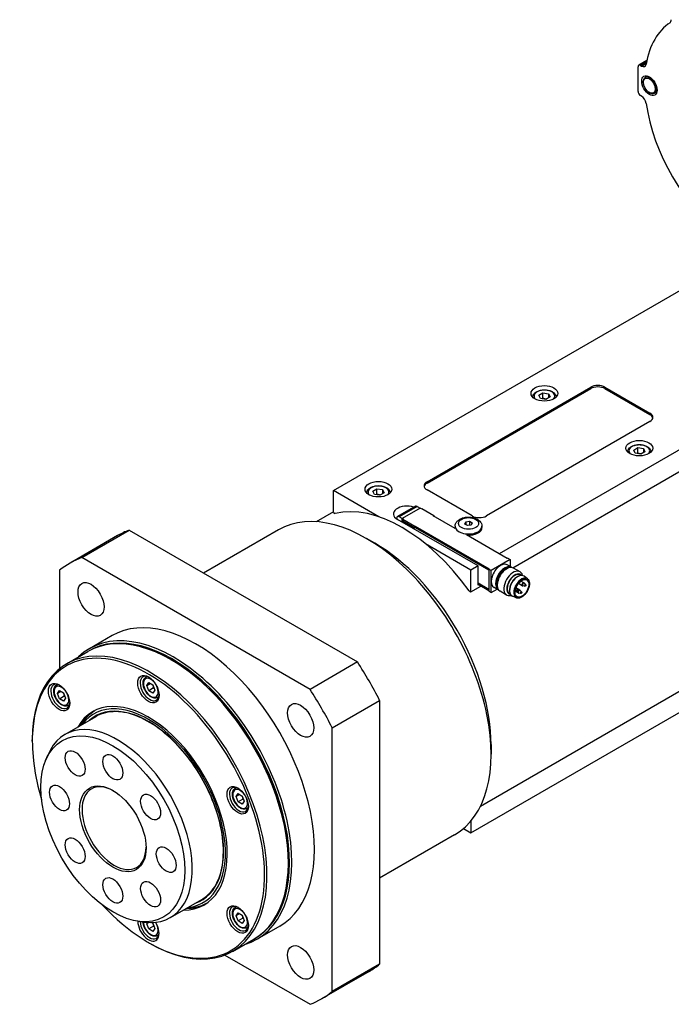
# Model space of a CAD drawing. Extents: x 25458 to 27143, y -3107 to -1919.
# Tile 14 of 19: x 26802 to 26900, y -2247 to -2100. Entities that reach past the tile are written whole.
import ezdxf

# ---------------------------------------------------------------- set-up
doc = ezdxf.new("R2010")
doc.units = 0
doc.header["$LTSCALE"] = 25.4
doc.layers.get('0').update_dxf_attribs({"linetype": 'CONTINUOUS'})

msp = doc.modelspace()

# ---------------------------------------------------------------- linework, layer by layer
for p, q in [((26895.9324503, -2106.1230174), (26894.7357302, -2106.8139441)), ((26894.6321769, -2110.7170672), (26894.6321769, -2107.0428326)), ((26895.8931636, -2106.3148016), (26894.9857302, -2106.8387085)), ((26894.9857302, -2106.8387085), (26895.1345794, -2106.9246466)), ((26895.1345794, -2106.9246466), (26895.8564963, -2106.5078476)), ((26895.7124438, -2108.6077236), (26896.0570682, -2108.4087547)), ((26993.8039029, -2110.410881), (26873.9139482, -2179.6293787)), ((26895.1345794, -2111.4153778), (26894.9857302, -2111.3294397)), ((26897.0874438, -2110.9892935), (26897.4320682, -2110.7903245)), ((26875.9594164, -2181.7144133), (26994.228167, -2113.4319184)), ((26849.2005662, -2170.2192556), (26909.8349727, -2135.2119647)), ((26863.1659251, -2168.8924486), (26887.561109, -2154.8078826)), ((26863.1659251, -2169.0965728), (26887.561109, -2155.0120067)), ((26879.8303016, -2156.00528), (26880.4426741, -2155.6517266)), ((26880.0544455, -2156.4882429), (26879.8303016, -2156.00528)), ((26880.4426741, -2156.4682232), (26880.4426741, -2155.6517266)), ((26880.4426741, -2155.6517266), (26881.2791904, -2155.7811362)), ((26881.2791904, -2155.7811362), (26881.2791904, -2156.3935086)), ((26881.2791904, -2155.7811362), (26881.5033342, -2156.2640991)), ((26887.561109, -2154.8078826), (26887.561109, -2155.0120067)), ((26889.6824294, -2155.0120067), (26889.6824294, -2154.8078826)), ((26889.6824294, -2154.8078826), (26896.3999438, -2158.6862414)), ((26889.6824294, -2155.0120067), (26896.3999438, -2158.8903655)), ((26880.8909618, -2156.6176525), (26880.0544455, -2156.4882429)), ((26881.5033342, -2156.2640991), (26880.8909618, -2156.6176525)), ((26896.3999438, -2158.6862414), (26896.3999438, -2158.8903655)), ((26896.3999438, -2159.9109862), (26872.0047599, -2173.9955523)), ((26893.9724373, -2164.1702458), (26894.5848097, -2163.8166924)), ((26894.1965811, -2164.6532087), (26893.9724373, -2164.1702458)), ((26895.0330974, -2164.7826183), (26894.1965811, -2164.6532087)), ((26894.5848097, -2164.633189), (26894.5848097, -2163.8166924)), ((26894.5848097, -2163.8166924), (26895.421326, -2163.946102)), ((26895.6454699, -2164.4290649), (26895.0330974, -2164.7826183)), ((26895.421326, -2163.946102), (26895.421326, -2164.5584744)), ((26895.421326, -2163.946102), (26895.6454699, -2164.4290649)), ((26863.1659251, -2169.0965728), (26863.1659251, -2168.8924486)), ((26849.2005662, -2173.4852419), (26849.2005662, -2170.2192556)), ((26855.9715174, -2174.1284661), (26849.2005662, -2170.2192556)), ((26855.0815643, -2170.2939702), (26855.6939367, -2169.9404168)), ((26855.3057082, -2170.7769331), (26855.0815643, -2170.2939702)), ((26856.1422245, -2170.9063426), (26855.3057082, -2170.7769331)), ((26855.6939367, -2170.7569134), (26855.6939367, -2169.9404168)), ((26855.6939367, -2169.9404168), (26856.530453, -2170.0698263)), ((26856.7545969, -2170.5527892), (26856.1422245, -2170.9063426)), ((26856.530453, -2170.0698263), (26856.530453, -2170.6821988)), ((26856.530453, -2170.0698263), (26856.7545969, -2170.5527892)), ((26869.8834395, -2173.9955523), (26863.1659251, -2170.1171935)), ((26849.2005662, -2173.3642107), (26846.6123328, -2174.8585279)), ((26849.2005662, -2173.4852419), (26849.4473664, -2173.6277321)), ((26861.4292331, -2172.5511044), (26858.7528339, -2174.0963242)), ((26861.6792331, -2172.5758688), (26859.0028339, -2174.1210886)), ((26862.1406203, -2172.8320446), (26859.4536145, -2174.3833881)), ((26861.6792331, -2172.5758688), (26862.1317814, -2172.8371477)), ((26862.317397, -2172.9341067), (26862.1406203, -2172.8320446)), ((26862.3881076, -2172.8932819), (26862.317397, -2172.9341067)), ((26862.3881076, -2172.8932819), (26864.1558746, -2173.9139026)), ((26858.6492805, -2174.3252127), (26858.6492805, -2174.445573)), ((26870.767323, -2181.4460836), (26858.7465077, -2174.5058626)), ((26859.4553823, -2174.3823675), (26859.0028339, -2174.1210886)), ((26859.4536145, -2174.9141109), (26859.4536145, -2174.3833881)), ((26859.4536145, -2174.3833881), (26859.6303912, -2174.4854502)), ((26859.6303912, -2174.4854502), (26859.5596805, -2174.526275)), ((26859.5596805, -2174.526275), (26859.5596805, -2174.7303992)), ((26861.3274475, -2175.5468958), (26859.5596805, -2174.526275)), ((26859.5596805, -2174.7303992), (26861.3274475, -2175.7510199)), ((26859.6303912, -2174.771224), (26859.6303912, -2175.016173)), ((26859.6480689, -2174.7814302), (26859.6480689, -2175.0263792)), ((26864.0851639, -2173.9547274), (26864.1558746, -2173.9139026)), ((26867.3732104, -2175.853082), (26864.0851639, -2173.9547274)), ((26864.1558746, -2173.9139026), (26864.1558746, -2173.9955523)), ((26868.7954319, -2175.2045081), (26868.9448611, -2174.8825328)), ((26869.2036802, -2175.4402103), (26868.7954319, -2175.2045081)), ((26868.9448611, -2174.8825328), (26869.5025387, -2174.7962598)), ((26868.9448611, -2174.8825328), (26868.9448611, -2175.2907811)), ((26869.5025387, -2174.7962598), (26869.5025387, -2175.3939768)), ((26869.5025387, -2174.7962598), (26869.910787, -2175.031962)), ((26869.910787, -2175.031962), (26869.7613577, -2175.3539373)), ((26811.6696714, -2180.1900259), (26818.7407392, -2176.107543)), ((26818.7407392, -2176.107543), (26852.7903354, -2195.7660865)), ((26841.0253136, -2176.0634691), (26829.8448573, -2182.5185085)), ((26861.3274475, -2175.5468958), (26861.3981581, -2175.5060709)), ((26861.3274475, -2175.7510199), (26861.3274475, -2175.5468958)), ((26861.3274475, -2175.7510199), (26861.3981581, -2175.7101951)), ((26872.3583133, -2182.058456), (26861.3804805, -2175.7204013)), ((26861.3981581, -2175.5060709), (26861.3981581, -2175.7101951)), ((26861.3981581, -2175.5060709), (26872.4290239, -2181.8747443)), ((26861.3981581, -2175.7101951), (26872.3583133, -2182.0380436)), ((26867.3531094, -2175.5264833), (26867.3531094, -2175.7306075)), ((26869.7613577, -2175.3539373), (26869.2036802, -2175.4402103)), ((26871.3531094, -2175.5264833), (26871.3531094, -2175.7306075)), ((26817.0155373, -2176.9351388), (26809.9444695, -2181.0176217)), ((26855.3877505, -2178.0780352), (26854.1503136, -2177.3636007)), ((26869.7066628, -2182.058456), (26862.9357116, -2178.1492455)), ((26875.1160297, -2180.3234008), (26869.0702667, -2176.8328779)), ((26845.7192676, -2199.8485694), (26811.6696714, -2180.1900259)), ((26875.5402938, -2180.4867001), (26872.7118666, -2182.1196932)), ((26875.1867404, -2180.2825759), (26875.1160297, -2180.3234008)), ((26875.1867404, -2180.2825759), (26875.5402938, -2180.4867001)), ((26875.5402938, -2180.4867001), (26875.5402938, -2181.5214328)), ((26808.3651496, -2182.0978925), (26808.3651496, -2196.7670524)), ((26870.767323, -2181.4460836), (26869.7066628, -2182.058456)), ((26869.7066628, -2185.3244423), (26869.7066628, -2182.058456)), ((26870.767323, -2184.3038216), (26870.767323, -2181.4460836)), ((26872.4290239, -2181.8747443), (26872.3583133, -2181.9155691)), ((26872.3583133, -2181.9155691), (26872.3583133, -2185.2223802)), ((26872.7118666, -2182.1196932), (26872.3583133, -2181.9155691)), ((26872.7118666, -2185.4265044), (26872.7118666, -2182.1196932)), ((26874.833187, -2181.9823177), (26875.050092, -2181.8570875)), ((26875.7374763, -2181.6352762), (26875.1010802, -2181.2678527)), ((26877.0304955, -2182.3240661), (26876.050092, -2181.7580299)), ((26870.767323, -2183.9976354), (26872.3583133, -2184.916194)), ((26872.3583133, -2184.9366064), (26870.767323, -2184.0180478)), ((26928.7691087, -2184.0056177), (26871.1123328, -2217.2937727)), ((26873.6358784, -2184.0561169), (26873.6358784, -2184.3065773)), ((26876.8113392, -2182.9596277), (26876.9126743, -2182.9229146)), ((26877.2124464, -2182.8621282), (26877.0599005, -2182.7740558)), ((26877.6133729, -2183.966882), (26877.1619399, -2183.706247)), ((26878.1263457, -2183.3842814), (26877.6187416, -2182.9877515)), ((26877.874607, -2184.25496), (26877.6799545, -2184.0227755)), ((26869.4598625, -2185.1819521), (26869.7066628, -2185.3244423)), ((26869.7066628, -2185.3244423), (26871.1915871, -2184.4671209)), ((26872.3583133, -2185.1407306), (26870.767323, -2184.2221719)), ((26870.8380337, -2184.2629968), (26870.767323, -2184.3038216)), ((26872.3583133, -2185.2223802), (26872.7118666, -2185.4265044)), ((26872.7118666, -2185.4265044), (26873.6079714, -2184.909138)), ((26873.7874763, -2185.0127752), (26873.1510802, -2184.6453518)), ((26875.0304955, -2185.7881677), (26874.050092, -2185.2221315)), ((26875.4713299, -2185.280592), (26875.4902029, -2185.3867074)), ((26876.7446545, -2185.4715465), (26876.2932215, -2185.2109115)), ((26876.506036, -2185.1965255), (26876.2998874, -2185.1602692)), ((26876.9946545, -2185.0385338), (26876.4225334, -2184.7082195)), ((26876.6371701, -2184.9693945), (26876.4425177, -2184.73721)), ((26877.3633729, -2184.3998947), (26876.7912519, -2184.0695804)), ((26877.1247544, -2185.5537428), (26876.8263505, -2185.5012611)), ((26877.2558886, -2185.3266118), (26877.0612361, -2185.0944272)), ((26877.7434729, -2184.482091), (26877.4450689, -2184.4296093)), ((26869.7066628, -2221.2502919), (26931.4927197, -2185.5780953)), ((26875.5874464, -2185.6767108), (26875.4349005, -2185.5886384)), ((26876.496594, -2186.2070942), (26875.8993869, -2185.9657611)), ((26816.1944695, -2191.8429393), (26812.8357123, -2193.7821186)), ((26809.4251784, -2196.0398664), (26812.6071589, -2194.2027491)), ((26825.1589356, -2195.5306496), (26824.9821589, -2195.4285875)), ((26852.7903354, -2195.7660865), (26845.7192676, -2199.8485694)), ((26821.2433764, -2198.0159384), (26821.4093013, -2197.9201416)), ((26807.924276, -2199.2055524), (26808.0902008, -2199.1097557)), ((26808.0454822, -2200.4491932), (26808.3516684, -2200.0135974)), ((26808.5758123, -2200.1430069), (26808.0454822, -2200.4491932)), ((26808.3516684, -2200.0135974), (26808.9640408, -2200.3671508)), ((26821.3645827, -2199.2595791), (26821.6707689, -2198.8239833)), ((26821.3645827, -2199.2595791), (26821.8949127, -2198.9533929)), ((26821.6707689, -2200.0487282), (26821.3645827, -2199.2595791)), ((26821.6707689, -2198.8239833), (26822.2831413, -2199.1775367)), ((26822.3778757, -2199.6404799), (26821.6707689, -2200.0487282)), ((26822.2831413, -2200.4022816), (26821.6707689, -2200.0487282)), ((26822.2831413, -2199.1775367), (26822.5893275, -2199.9666859)), ((26822.5893275, -2199.9666859), (26822.2831413, -2200.4022816)), ((26808.3516684, -2201.2383423), (26808.0454822, -2200.4491932)), ((26808.3516684, -2201.2383423), (26809.0587752, -2200.830094)), ((26808.9640408, -2201.5918957), (26808.3516684, -2201.2383423)), ((26808.9640408, -2200.3671508), (26809.2702271, -2201.1562999)), ((26809.2702271, -2201.1562999), (26808.9640408, -2201.5918957)), ((26822.9933764, -2201.0470273), (26823.1593013, -2200.9512305)), ((26849.0237895, -2205.5721692), (26856.0948573, -2201.4896863)), ((26856.0948573, -2201.4896863), (26856.0948573, -2240.8067733)), ((26809.674276, -2202.2366414), (26809.8402008, -2202.1408446)), ((26809.1522076, -2206.589771), (26813.8191124, -2203.8953323)), ((26811.6553091, -2205.1446047), (26811.6633484, -2205.130026)), ((26849.0237895, -2244.8892562), (26849.0237895, -2205.5721692)), ((26804.2992856, -2207.5739741), (26804.2992856, -2207.36985)), ((26872.7118666, -2208.0842845), (26872.7118666, -2209.5131535)), ((26806.2976613, -2210.4310005), (26806.6233938, -2209.6343582)), ((26834.5624769, -2214.5851249), (26834.7284018, -2214.4893282)), ((26834.6836831, -2215.8287657), (26834.9898694, -2215.3931699)), ((26835.2140132, -2215.5225794), (26834.6836831, -2215.8287657)), ((26834.9898694, -2216.6179148), (26834.6836831, -2215.8287657)), ((26834.9898694, -2215.3931699), (26835.6022418, -2215.7467233)), ((26835.6969761, -2216.2096665), (26834.9898694, -2216.6179148)), ((26835.6022418, -2215.7467233), (26835.908428, -2216.5358724)), ((26835.6022418, -2216.9714682), (26834.9898694, -2216.6179148)), ((26835.908428, -2216.5358724), (26835.6022418, -2216.9714682)), ((26836.3124769, -2217.6162138), (26836.4784018, -2217.5204171)), ((26868.5865961, -2220.603621), (26869.7066628, -2221.2502919)), ((26869.7066628, -2219.4703322), (26869.7066628, -2221.2502919)), ((26867.2753136, -2221.5298027), (26856.0948573, -2227.9848422)), ((26842.4830517, -2225.5368989), (26842.4830517, -2225.7410231)), ((26824.9022076, -2233.8695713), (26829.5691124, -2231.1751325)), ((26827.4053091, -2232.4244049), (26827.4219543, -2232.424732)), ((26834.5624769, -2232.3439256), (26834.7284018, -2232.2481288)), ((26834.6836831, -2233.5875663), (26834.9898694, -2233.1519705)), ((26835.2140132, -2233.2813801), (26834.6836831, -2233.5875663)), ((26834.9898694, -2234.3767154), (26834.6836831, -2233.5875663)), ((26834.9898694, -2233.1519705), (26835.6022418, -2233.5055239)), ((26835.6969761, -2233.9684671), (26834.9898694, -2234.3767154)), ((26835.6022418, -2233.5055239), (26835.908428, -2234.2946731)), ((26820.1483321, -2234.4210662), (26821.0011109, -2234.5372947)), ((26821.3645827, -2234.7771804), (26821.4969019, -2234.5889364)), ((26821.6725462, -2234.5993775), (26821.3645827, -2234.7771804)), ((26821.6707689, -2235.5663295), (26821.3645827, -2234.7771804)), ((26822.3778757, -2235.1580812), (26821.6707689, -2235.5663295)), ((26822.1292905, -2234.6063122), (26822.2831413, -2234.695138)), ((26822.2831413, -2234.695138), (26822.5893275, -2235.4842871)), ((26835.6022418, -2234.7302688), (26834.9898694, -2234.3767154)), ((26835.908428, -2234.2946731), (26835.6022418, -2234.7302688)), ((26836.3124769, -2235.3750145), (26836.4784018, -2235.2792177)), ((26841.1944695, -2235.1442095), (26837.8357123, -2237.0833888)), ((26822.2831413, -2235.9198829), (26821.6707689, -2235.5663295)), ((26822.5893275, -2235.4842871), (26822.2831413, -2235.9198829)), ((26822.9933764, -2236.5646285), (26823.1593013, -2236.4688318)), ((26821.6234017, -2237.5802235), (26821.8001784, -2237.6822856)), ((26834.1751784, -2238.9081239), (26837.3571589, -2237.0710066)), ((26833.0154024, -2239.4625428), (26845.7192676, -2246.7971228)), ((26856.0948573, -2240.8067733), (26849.0237895, -2244.8892562)), ((26854.5155373, -2241.8870441), (26847.4444695, -2245.969527))]:
    msp.add_line(p, q)
for centre, start, end in [((26877.4883729, -2184.1833883), 39.974862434, 60), ((26876.2509361, -2184.8978229), 39.974862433, 47.353259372), ((26876.8696545, -2185.2550401), 240, 260.025137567), ((26876.8696545, -2185.2550401), 39.974862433, 60), ((26877.4883729, -2184.1833883), 240, 260.025137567)]:
    msp.add_arc(centre, 0.25, start, end)
for centre, major_axis, start_param, end_param in [((26898.8748175, -2099.6100647), (0.5, -0.8660254), 0.0383946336, 0.7853981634), ((26909.8349727, -2117.6572882), (-10.0625, 17.4287613), 0.0383942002, 0.6069376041), ((26894.9857302, -2107.2469568), (-0.25, 0.4330127), 5.4977871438, 7.0685834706), ((26895.1345794, -2106.10815), (0.5, -0.8660254), 5.4977871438, 6.8901229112), ((26896.3999438, -2109.7985086), (-0.6875, 1.1907849), 3.1415926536, 6.2831853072), ((26894.9857302, -2110.9211914), (-0.25, 0.4330127), 0.7853981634, 2.3561944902), ((26895.1345794, -2112.2318743), (-0.5, 0.8660254), 4.1054513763, 5.4977871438), ((26909.8349727, -2117.6572882), (-10.0625, 17.4287613), 0.9638587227, 2.1777339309), ((26888.6217692, -2155.420255), (-1.5, 0), 3.926990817, 5.4977871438), ((26880.6668179, -2156.1346895), (-1.55, 0), 2.617211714, 6.8075662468), ((26888.6217692, -2155.6243792), (-1.5, 0), 3.926990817, 5.4977871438), ((26895.3392836, -2159.2986138), (1.5, 0), 5.4977871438, 7.0685834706), ((26895.3392836, -2159.5027379), (1.5, 0), 0.118125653, 0.7853981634), ((26894.8089536, -2164.2996554), (-1.55, 0), 2.617211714, 6.8075662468), ((26864.2265853, -2169.5048211), (-1.5, 0), 5.4977871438, 7.0685834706), ((26864.2265853, -2169.7089452), (-1.5, 0), 5.4977871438, 6.1650596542), ((26855.9180806, -2170.4233797), (-1.55, 0), 2.617211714, 6.8075662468), ((26854.1503136, -2198.7966359), (13.125, -22.7331668), 0, 3.1415926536), ((26859.4536145, -2195.7347737), (-12.25, 21.2176224), 4.8820129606, 6.1135613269), ((26860.1607213, -2173.689366), (-2, 0), 4.1781773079, 7.0685834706), ((26861.6792331, -2172.9841171), (-0.25, 0.4330127), 5.4977871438, 6.2831853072), ((26859.0028339, -2174.5293369), (-0.25, 0.4330127), 5.4977871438, 7.0685834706), ((26870.9440997, -2173.3831798), (1.5, 0), 3.926990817, 5.4977871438), ((26835.7655373, -2209.4110915), (-18.75, 32.4759526), 6.1949502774, 6.2831853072), ((26869.3531094, -2175.5264833), (-2, 0), 0, 3.1415926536), ((26869.3531094, -2175.7306075), (-2, 0), 0, 0.1013169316), ((26869.3531094, -2175.7306075), (2, 0), 4.6110720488, 6.2831853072), ((26855.3877505, -2198.0822014), (-12.25, 21.2176224), 3.926990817, 5.4977871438), ((26828.6944695, -2213.4935744), (-18.75, 32.4759526), 6.1949502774, 6.3714203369), ((26874.1260802, -2182.9566022), (-0.975, -1.6887495), 3.1415926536, 6.2831853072), ((26874.7624763, -2183.3240257), (-0.975, -1.6887495), 3.0820982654, 6.3426796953), ((26874.833187, -2183.3648505), (-0.925, -1.602147), 3.3865813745, 6.0381965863), ((26875.050092, -2183.4900807), (-1, -1.7320508), 3.1415926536, 6.2831853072), ((26874.833187, -2183.3648505), (0.846625, 1.4663975), 0.7853981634, 2.3561944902), ((26876.0304955, -2184.0561169), (-1, -1.7320508), 2.5903181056, 6.8344598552), ((26876.2474005, -2184.1813471), (-0.846625, -1.4663975), 2.9149120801, 6.5098658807), ((26876.2474005, -2184.1813471), (-0.8125, -1.4072913), 3.1415926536, 6.2831853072), ((26876.6893423, -2184.4365023), (-0.8625, -1.4938938), 3.0606673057, 6.364110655), ((26876.6009539, -2184.3854712), (0.8125, 1.4072913), 0.6012642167, 2.5403284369), ((26877.2453814, -2184.7575316), (-0.8175514, -1.4160406), 3.0606673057, 6.364110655), ((26877.4883729, -2184.1833883), (-0.125, -0.2165064), 3.1415926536, 6.2831853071), ((26877.5377988, -2184.2119244), (-0.1200148, -0.2078717), 2.9341932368, 6.490584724), ((26876.3003619, -2184.9263589), (0.1200148, 0.2078717), 6.0757858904, 6.295652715), ((26876.5578061, -2185.0749943), (-0.067003, -0.1160525), 2.9341932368, 6.490584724), ((26876.8696545, -2185.2550401), (-0.125, -0.2165064), 3.1415926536, 6.2831853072), ((26876.9190804, -2185.2835761), (-0.1200148, -0.2078717), 2.9341932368, 6.490584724), ((26877.1765245, -2185.4322116), (-0.067003, -0.1160525), 2.9341932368, 6.490584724), ((26877.795243, -2184.3605598), (-0.067003, -0.1160525), 2.9341932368, 6.490584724), ((26828.6944695, -2213.4935744), (12.5, -21.6506351), 0, 3.1415926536), ((26825.3357123, -2215.4327537), (12.5, -21.6506351), 6.1416458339, 9.5663174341), ((26824.9821589, -2215.6368779), (-12.375, 21.4341287), 3.1415926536, 6.2831853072), ((26825.1589356, -2215.5348158), (-12.375, 21.4341287), 3.1344501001, 6.2903278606), ((26821.6234017, -2217.5760573), (-12.25, 21.2176224), 1.951356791, 7.4734211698), ((26821.8001784, -2217.4739952), (12.375, -21.4341287), 5.4977871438, 10.2101761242), ((26825.1589356, -2215.5348158), (-12.25, 21.2176224), 3.926990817, 5.4977871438), ((26835.7655373, -2209.4110915), (-18.75, 32.4759526), 4.6241539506, 4.8006240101), ((26821.8001784, -2199.7151946), (1, -1.7320508), 2.4168903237, 7.007887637), ((26821.9769551, -2199.6131325), (0.775, -1.3423394), 1.7419583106, 7.6828196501), ((26822.1183764, -2199.5314828), (-0.875, 1.5155445), 6.0417779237, 6.2831853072), ((26808.4810779, -2200.9048086), (1, -1.7320508), 2.4168903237, 7.007887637), ((26808.6578546, -2200.8027466), (0.775, -1.3423394), 1.7419583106, 7.6828196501), ((26808.799276, -2200.7210969), (-0.875, 1.5155445), 6.0417779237, 6.2831853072), ((26828.6944695, -2213.4935744), (-18.75, 32.4759526), 4.6241539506, 4.8006240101), ((26821.6234017, -2217.5760573), (-8.3125, 14.3976723), 2.8157096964, 6.6090682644), ((26822.1183764, -2199.5314828), (0.875, -1.5155445), 0, 0.2414073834), ((26808.799276, -2200.7210969), (0.875, -1.5155445), 0, 0.2414073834), ((26822.0653434, -2217.3209021), (-8.3125, 14.3976723), 0.0265860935, 0.3258829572), ((26821.6234017, -2217.5760573), (8.1250947, -14.0730769), 6.034429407, 9.673533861), ((26821.6234017, -2217.5760573), (7.925, -13.7265026), 6.1707949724, 9.5371682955), ((26817.0272076, -2220.2296711), (7.875, -13.6399001), 5.8626509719, 9.8453122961), ((26822.2896421, -2217.1914032), (-8.3444216, 14.4529622), 0.1752557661, 0.3354571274), ((26816.4968775, -2220.5358574), (3.375, -5.8456715), 2.3745456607, 7.0502323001), ((26835.1192789, -2216.2843811), (1, -1.7320508), 2.4168903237, 7.007887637), ((26835.2960556, -2216.182319), (0.775, -1.3423394), 1.7419583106, 7.6828196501), ((26835.4374769, -2216.1006694), (-0.875, 1.5155445), 6.0417779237, 6.2831853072), ((26835.4374769, -2216.1006694), (0.875, -1.5155445), 0, 0.2414073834), ((26822.0653434, -2217.3209021), (8.3125, -14.3976723), 5.95730235, 6.2565992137), ((26822.2896421, -2217.1914032), (8.3444216, -14.4529622), 5.9477281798, 6.1079295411), ((26835.1192789, -2234.0431818), (1, -1.7320508), 2.4168903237, 7.007887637), ((26835.2960556, -2233.9411197), (0.775, -1.3423394), 1.7419583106, 7.6828196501), ((26835.4374769, -2233.85947), (-0.875, 1.5155445), 6.0417779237, 6.2831853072), ((26821.6234017, -2235.3348579), (1.125, -1.9485572), 3.9204970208, 7.912058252), ((26821.8001784, -2235.2327958), (1, -1.7320508), 3.9496473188, 7.007887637), ((26821.9769551, -2235.1307338), (0.775, -1.3423394), 3.9450770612, 7.6828196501), ((26835.4374769, -2233.85947), (0.875, -1.5155445), 0, 0.2414073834), ((26822.1183764, -2235.0490841), (0.875, -1.5155445), 0, 0.2414073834), ((26835.7655373, -2209.4110915), (18.75, -32.4759526), 0, 0.0882350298), ((26828.6944695, -2213.4935744), (18.75, -32.4759526), 6.1949502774, 6.3714203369)]:
    msp.add_ellipse(centre, major_axis=major_axis, ratio=0.5773502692, start_param=start_param, end_param=end_param)
for centre, major_axis in [((26896.3115555, -2109.8495396), (0.8125, -1.4072913)), ((26896.3115555, -2109.8495396), (0.625, -1.0825318)), ((26880.6668179, -2155.7264413), (-2, 0)), ((26894.8089536, -2163.8914071), (-2, 0)), ((26855.9180806, -2170.0151314), (-2, 0)), ((26869.3531094, -2175.1182351), (1.5, 0)), ((26813.0694695, -2186.4302805), (-1.375, 2.3815699)), ((26877.3080607, -2184.7937195), (-0.767875, -1.3299985)), ((26877.3080607, -2184.7937195), (-0.725, -1.2557368)), ((26876.5832763, -2185.0896995), (-0.043, -0.0744782)), ((26877.2019947, -2185.4469168), (-0.043, -0.0744782)), ((26877.8207131, -2184.375265), (-0.043, -0.0744782)), ((26808.3043012, -2201.0068707), (-1.125, 1.9485572)), ((26821.6234017, -2199.8172566), (-1.125, 1.9485572)), ((26844.3194695, -2204.4724764), (-1.375, 2.3815699)), ((26816.3201008, -2220.6379194), (-7.5863249, 13.1399001)), ((26810.6951008, -2210.8951336), (-1.047, 1.8134572)), ((26816.3201008, -2211.4523329), (-1.047, 1.8134572)), ((26808.3651496, -2216.0451262), (-1.047, 1.8134572)), ((26816.3201008, -2220.6379194), (-3.5, 6.0621778)), ((26834.9425022, -2216.3864432), (-1.125, 1.9485572)), ((26821.9451008, -2217.3903242), (-1.047, 1.8134572)), ((26810.6951008, -2223.8855147), (-1.047, 1.8134572)), ((26824.2750521, -2225.2307127), (-1.047, 1.8134572)), ((26816.3201008, -2229.823506), (-1.047, 1.8134572)), ((26821.9451008, -2230.3807052), (-1.047, 1.8134572)), ((26834.9425022, -2234.1452438), (-1.125, 1.9485572)), ((26844.3194695, -2240.5568682), (-1.375, 2.3815699))]:
    msp.add_ellipse(centre, major_axis=major_axis, ratio=0.5773502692)
for points, knots in [([(26897.0874438, -2110.9892935), (26897.0135069, -2111.031981), (26896.929545, -2111.0566182), (26896.7478227, -2111.0697359), (26896.6495958, -2111.0555867), (26896.4430254, -2110.9888778), (26896.3344467, -2110.9322589), (26896.1224977, -2110.7825372), (26896.0193008, -2110.6885522), (26895.8301112, -2110.4746496), (26895.7440601, -2110.3549303), (26895.5966971, -2110.1015029), (26895.5353229, -2109.9678992), (26895.4429674, -2109.6986748), (26895.4120808, -2109.5631037), (26895.385196, -2109.3018296), (26895.389366, -2109.176168), (26895.4362041, -2108.9492514), (26895.4783008, -2108.8471979), (26895.5872832, -2108.699436), (26895.6455582, -2108.6463401), (26895.7124438, -2108.6077236)], [2.3561944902, 2.3561944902, 2.3561944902, 2.3561944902, 2.6291923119, 2.6291923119, 2.92472794, 2.92472794, 3.2528951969, 3.2528951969, 3.5884221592, 3.5884221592, 3.9216354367, 3.9216354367, 4.2536016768, 4.2536016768, 4.5867327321, 4.5867327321, 4.922218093, 4.922218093, 5.2508247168, 5.2508247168, 5.4977871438, 5.4977871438, 5.4977871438, 5.4977871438]), ([(26878.9169255, -2156.2855705), (26878.9187454, -2156.1805536), (26878.9441678, -2156.0763142), (26879.0405059, -2155.8704202), (26879.1163914, -2155.7708316), (26879.3166687, -2155.5829831), (26879.4465344, -2155.4977499), (26879.7441075, -2155.3556448), (26879.9131598, -2155.2999502), (26880.2690314, -2155.2246117), (26880.4556581, -2155.2047594), (26880.8288557, -2155.2016416), (26881.0153454, -2155.2181968), (26881.3720521, -2155.2866378), (26881.5421471, -2155.3386116), (26881.8503592, -2155.476024), (26881.9883304, -2155.5616605), (26882.2123026, -2155.7617825), (26882.2999994, -2155.8759875), (26882.3933773, -2156.0926862), (26882.4150339, -2156.1888315), (26882.4167103, -2156.2855705)], [5.5077918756, 5.5077918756, 5.5077918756, 5.5077918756, 5.7616323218, 5.7616323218, 6.0495624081, 6.0495624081, 6.377514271, 6.377514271, 6.7171291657, 6.7171291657, 7.0541144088, 7.0541144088, 7.3894281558, 7.3894281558, 7.7261497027, 7.7261497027, 8.0657101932, 8.0657101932, 8.3955434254, 8.3955434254, 8.6293750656, 8.6293750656, 8.6293750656, 8.6293750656]), ([(26893.0590612, -2164.4505363), (26893.060881, -2164.3455194), (26893.0863034, -2164.24128), (26893.1826415, -2164.035386), (26893.258527, -2163.9357974), (26893.4588044, -2163.747949), (26893.58867, -2163.6627157), (26893.8862432, -2163.5206106), (26894.0552954, -2163.464916), (26894.411167, -2163.3895775), (26894.5977937, -2163.3697252), (26894.9709914, -2163.3666074), (26895.157481, -2163.3831626), (26895.5141877, -2163.4516037), (26895.6842827, -2163.5035774), (26895.9924948, -2163.6409898), (26896.130466, -2163.7266263), (26896.3544383, -2163.9267483), (26896.4421351, -2164.0409533), (26896.535513, -2164.257652), (26896.5571695, -2164.3537973), (26896.558846, -2164.4505363)], [5.5077918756, 5.5077918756, 5.5077918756, 5.5077918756, 5.7616323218, 5.7616323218, 6.0495624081, 6.0495624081, 6.377514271, 6.377514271, 6.7171291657, 6.7171291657, 7.0541144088, 7.0541144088, 7.3894281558, 7.3894281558, 7.7261497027, 7.7261497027, 8.0657101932, 8.0657101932, 8.3955434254, 8.3955434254, 8.6293750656, 8.6293750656, 8.6293750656, 8.6293750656]), ([(26854.1681882, -2170.5742607), (26854.1700081, -2170.4692438), (26854.1954305, -2170.3650043), (26854.2917686, -2170.1591104), (26854.3676541, -2170.0595217), (26854.5679314, -2169.8716733), (26854.697797, -2169.7864401), (26854.9953702, -2169.644335), (26855.1644225, -2169.5886404), (26855.5202941, -2169.5133019), (26855.7069208, -2169.4934495), (26856.0801184, -2169.4903317), (26856.2666081, -2169.506887), (26856.6233148, -2169.575328), (26856.7934097, -2169.6273018), (26857.1016218, -2169.7647142), (26857.239593, -2169.8503507), (26857.4635653, -2170.0504727), (26857.5512621, -2170.1646776), (26857.64464, -2170.3813763), (26857.6662966, -2170.4775216), (26857.667973, -2170.5742607)], [5.5077918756, 5.5077918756, 5.5077918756, 5.5077918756, 5.7616323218, 5.7616323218, 6.0495624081, 6.0495624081, 6.377514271, 6.377514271, 6.7171291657, 6.7171291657, 7.0541144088, 7.0541144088, 7.3894281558, 7.3894281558, 7.7261497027, 7.7261497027, 8.0657101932, 8.0657101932, 8.3955434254, 8.3955434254, 8.6293750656, 8.6293750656, 8.6293750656, 8.6293750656]), ([(26867.3531094, -2175.5264833), (26867.3531094, -2175.3958439), (26867.3795441, -2175.2657781), (26867.478942, -2175.0165026), (26867.5551815, -2174.8996253), (26867.7578236, -2174.6720542), (26867.8917727, -2174.5685036), (26868.2103297, -2174.383703), (26868.4003214, -2174.3086782), (26868.803651, -2174.2020824), (26869.0172816, -2174.1711846), (26869.445549, -2174.1545158), (26869.660031, -2174.1682185), (26870.0755252, -2174.2398323), (26870.2764017, -2174.2978584), (26870.648602, -2174.4611486), (26870.8201845, -2174.5666821), (26871.0967367, -2174.8227758), (26871.207316, -2174.9695621), (26871.3257321, -2175.2613146), (26871.3531094, -2175.3935884), (26871.3531094, -2175.5264833)], [5.4977871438, 5.4977871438, 5.4977871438, 5.4977871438, 5.7240613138, 5.7240613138, 5.9726549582, 5.9726549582, 6.2807942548, 6.2807942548, 6.6392925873, 6.6392925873, 7.0012713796, 7.0012713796, 7.3586938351, 7.3586938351, 7.7183768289, 7.7183768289, 8.0818794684, 8.0818794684, 8.409199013, 8.409199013, 8.6393797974, 8.6393797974, 8.6393797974, 8.6393797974]), ([(26878.1263457, -2183.3842814), (26878.2068142, -2183.4471417), (26878.2722294, -2183.5305767), (26878.3723622, -2183.7341963), (26878.4043684, -2183.8568951), (26878.4303446, -2184.1305368), (26878.4222355, -2184.2827869), (26878.3661008, -2184.5975082), (26878.317951, -2184.759968), (26878.1873106, -2185.0783784), (26878.1050025, -2185.2342933), (26877.9143709, -2185.5248999), (26877.806114, -2185.659561), (26877.5733785, -2185.8947773), (26877.4488982, -2185.9951916), (26877.1944814, -2186.1508459), (26877.0644975, -2186.2059953), (26876.813357, -2186.2611031), (26876.6916908, -2186.2622693), (26876.5514167, -2186.2270411), (26876.5235774, -2186.2179983), (26876.496594, -2186.2070942)], [4.0079161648, 4.0079161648, 4.0079161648, 4.0079161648, 4.2959813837, 4.2959813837, 4.6088430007, 4.6088430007, 4.9380772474, 4.9380772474, 5.2679784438, 5.2679784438, 5.5962453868, 5.5962453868, 5.9241896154, 5.9241896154, 6.2533525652, 6.2533525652, 6.5837615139, 6.5837615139, 6.90555467, 6.90555467, 6.9876581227, 6.9876581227, 6.9876581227, 6.9876581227]), ([(26876.6371701, -2184.9693945), (26876.6435376, -2184.9769898), (26876.6482627, -2184.9854228), (26876.6557445, -2185.0046268), (26876.6578065, -2185.0154751), (26876.659344, -2185.0398245), (26876.657969, -2185.053315), (26876.6518259, -2185.0807613), (26876.6467683, -2185.0946823), (26876.6337467, -2185.1209903), (26876.6258203, -2185.1333844), (26876.6074672, -2185.1559705), (26876.5970445, -2185.1661587), (26876.5737444, -2185.1831738), (26876.5608467, -2185.1900882), (26876.534468, -2185.1974965), (26876.5213736, -2185.1988853), (26876.5072771, -2185.1967364), (26876.5066566, -2185.1966346), (26876.506036, -2185.1965255)], [4.1343902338, 4.1343902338, 4.1343902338, 4.1343902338, 4.3604202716, 4.3604202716, 4.6421557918, 4.6421557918, 5.0009133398, 5.0009133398, 5.387264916, 5.387264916, 5.768316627, 5.768316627, 6.1515296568, 6.1515296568, 6.534535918, 6.534535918, 6.8468135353, 6.8468135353, 6.8611840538, 6.8611840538, 6.8611840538, 6.8611840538]), ([(26877.2558886, -2185.3266118), (26877.262256, -2185.334207), (26877.2669811, -2185.3426401), (26877.2744629, -2185.361844), (26877.2765249, -2185.3726924), (26877.2780625, -2185.3970417), (26877.2766875, -2185.4105323), (26877.2705443, -2185.4379786), (26877.2654867, -2185.4518996), (26877.2524651, -2185.4782075), (26877.2445388, -2185.4906016), (26877.2261856, -2185.5131878), (26877.215763, -2185.523376), (26877.1924628, -2185.5403911), (26877.1795651, -2185.5473054), (26877.1531864, -2185.5547137), (26877.1400921, -2185.5561025), (26877.1259955, -2185.5539537), (26877.125375, -2185.5538519), (26877.1247544, -2185.5537428)], [4.1343902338, 4.1343902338, 4.1343902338, 4.1343902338, 4.3604202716, 4.3604202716, 4.6421557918, 4.6421557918, 5.0009133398, 5.0009133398, 5.387264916, 5.387264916, 5.768316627, 5.768316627, 6.1515296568, 6.1515296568, 6.534535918, 6.534535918, 6.8468135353, 6.8468135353, 6.8611840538, 6.8611840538, 6.8611840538, 6.8611840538]), ([(26877.874607, -2184.25496), (26877.8809745, -2184.2625552), (26877.8856995, -2184.2709883), (26877.8931814, -2184.2901922), (26877.8952434, -2184.3010406), (26877.8967809, -2184.32539), (26877.8954059, -2184.3388805), (26877.8892627, -2184.3663268), (26877.8842052, -2184.3802478), (26877.8711835, -2184.4065558), (26877.8632572, -2184.4189499), (26877.8449041, -2184.441536), (26877.8344814, -2184.4517242), (26877.8111813, -2184.4687393), (26877.7982836, -2184.4756537), (26877.7719049, -2184.483062), (26877.7588105, -2184.4844508), (26877.744714, -2184.4823019), (26877.7440935, -2184.4822001), (26877.7434729, -2184.482091)], [4.1343902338, 4.1343902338, 4.1343902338, 4.1343902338, 4.3604202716, 4.3604202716, 4.6421557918, 4.6421557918, 5.0009133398, 5.0009133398, 5.387264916, 5.387264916, 5.768316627, 5.768316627, 6.1515296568, 6.1515296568, 6.534535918, 6.534535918, 6.8468135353, 6.8468135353, 6.8611840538, 6.8611840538, 6.8611840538, 6.8611840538]), ([(26822.9933764, -2201.0470273), (26822.8988319, -2201.1016126), (26822.7919079, -2201.1338185), (26822.5612472, -2201.1536947), (26822.4370581, -2201.1377702), (26822.1742379, -2201.0582492), (26822.035491, -2200.9883989), (26821.7636378, -2200.8017455), (26821.6308787, -2200.6831892), (26821.3876978, -2200.4126646), (26821.2771918, -2200.2609673), (26821.0878929, -2199.9393276), (26821.0089854, -2199.7695452), (26820.8899037, -2199.4264076), (26820.8498668, -2199.2531142), (26820.8147634, -2198.9174885), (26820.8199412, -2198.7551837), (26820.8812658, -2198.461157), (26820.9363218, -2198.3281068), (26821.0798017, -2198.1355314), (26821.1560017, -2198.0663842), (26821.2433764, -2198.0159384)], [5.4977871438, 5.4977871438, 5.4977871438, 5.4977871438, 5.7616323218, 5.7616323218, 6.0495624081, 6.0495624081, 6.377514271, 6.377514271, 6.7171291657, 6.7171291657, 7.0541144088, 7.0541144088, 7.3894281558, 7.3894281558, 7.7261497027, 7.7261497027, 8.0657101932, 8.0657101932, 8.3955434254, 8.3955434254, 8.6393797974, 8.6393797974, 8.6393797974, 8.6393797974]), ([(26809.674276, -2202.2366414), (26809.5797314, -2202.2912267), (26809.4728074, -2202.3234326), (26809.2421467, -2202.3433087), (26809.1179576, -2202.3273843), (26808.8551375, -2202.2478633), (26808.7163905, -2202.1780129), (26808.4445373, -2201.9913595), (26808.3117782, -2201.8728033), (26808.0685973, -2201.6022787), (26807.9580914, -2201.4505814), (26807.7687925, -2201.1289417), (26807.6898849, -2200.9591593), (26807.5708032, -2200.6160217), (26807.5307663, -2200.4427283), (26807.4956629, -2200.1071026), (26807.5008407, -2199.9447977), (26807.5621653, -2199.650771), (26807.6172213, -2199.5177209), (26807.7607012, -2199.3251454), (26807.8369013, -2199.2559982), (26807.924276, -2199.2055524)], [0.2617993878, 0.2617993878, 0.2617993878, 0.2617993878, 0.5256445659, 0.5256445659, 0.8135746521, 0.8135746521, 1.141526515, 1.141526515, 1.4811414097, 1.4811414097, 1.8181266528, 1.8181266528, 2.1534403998, 2.1534403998, 2.4901619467, 2.4901619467, 2.8297224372, 2.8297224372, 3.1595556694, 3.1595556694, 3.4033920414, 3.4033920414, 3.4033920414, 3.4033920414]), ([(26811.5868293, -2205.1841416), (26811.6972908, -2204.9861802), (26811.8149657, -2204.7973016), (26812.3876876, -2203.9720428), (26812.9246383, -2203.4483933), (26813.5374273, -2203.0545417)], [5.16584309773, 5.16584309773, 5.16584309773, 5.16584309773, 5.23205442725, 5.23205442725, 5.47026742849, 5.47026742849, 5.47026742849, 5.47026742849]), ([(26829.5691124, -2231.1751325), (26829.8154064, -2231.0329346), (26830.0499926, -2230.8704556), (26831.0278944, -2230.0679143), (26831.6361911, -2229.2174901), (26832.4878032, -2227.1483557), (26832.7344789, -2225.9344206), (26832.8447352, -2223.2641287), (26832.7097287, -2221.8092986), (26832.0715195, -2218.8027631), (26831.5683567, -2217.2515613), (26830.2439859, -2214.2100452), (26829.4228566, -2212.720283), (26827.5459445, -2209.9540411), (26826.4904675, -2208.6780539), (26824.2531487, -2206.4697001), (26823.0717352, -2205.5376004), (26820.704264, -2204.1109144), (26819.5186852, -2203.6164559), (26817.2626246, -2203.1113209), (26816.1931904, -2203.1016324), (26814.7307229, -2203.4543645), (26814.2564293, -2203.6428473), (26813.8191124, -2203.8953323)], [3.926990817, 3.926990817, 3.926990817, 3.926990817, 4.0220238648, 4.0220238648, 4.3457496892, 4.3457496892, 4.6658551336, 4.6658551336, 4.9847937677, 4.9847937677, 5.3038270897, 5.3038270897, 5.6230194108, 5.6230194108, 5.9422286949, 5.9422286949, 6.2613043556, 6.2613043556, 6.5802251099, 6.5802251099, 6.8998438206, 6.8998438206, 7.0685834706, 7.0685834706, 7.0685834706, 7.0685834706]), ([(26836.3124769, -2217.6162138), (26836.2179324, -2217.6707991), (26836.1110084, -2217.7030051), (26835.8803476, -2217.7228812), (26835.7561586, -2217.7069568), (26835.4933384, -2217.6274357), (26835.3545915, -2217.5575854), (26835.0827382, -2217.370932), (26834.9499791, -2217.2523758), (26834.7067983, -2216.9818512), (26834.5962923, -2216.8301539), (26834.4069934, -2216.5085142), (26834.3280859, -2216.3387318), (26834.2090042, -2215.9955942), (26834.1689673, -2215.8223007), (26834.1338639, -2215.4866751), (26834.1390416, -2215.3243702), (26834.2003663, -2215.0303435), (26834.2554222, -2214.8972934), (26834.3989022, -2214.7047179), (26834.4751022, -2214.6355707), (26834.5624769, -2214.5851249)], [4.4505895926, 4.4505895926, 4.4505895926, 4.4505895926, 4.7144347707, 4.7144347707, 5.0023648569, 5.0023648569, 5.3303167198, 5.3303167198, 5.6699316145, 5.6699316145, 6.0069168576, 6.0069168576, 6.3422306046, 6.3422306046, 6.6789521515, 6.6789521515, 7.018512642, 7.018512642, 7.3483458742, 7.3483458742, 7.5921822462, 7.5921822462, 7.5921822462, 7.5921822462]), ([(26836.3124769, -2235.3750145), (26836.2179324, -2235.4295998), (26836.1110084, -2235.4618057), (26835.8803476, -2235.4816819), (26835.7561586, -2235.4657574), (26835.4933384, -2235.3862364), (26835.3545915, -2235.3163861), (26835.0827382, -2235.1297327), (26834.9499791, -2235.0111764), (26834.7067983, -2234.7406518), (26834.5962923, -2234.5889545), (26834.4069934, -2234.2673148), (26834.3280859, -2234.0975324), (26834.2090042, -2233.7543948), (26834.1689673, -2233.5811014), (26834.1338639, -2233.2454757), (26834.1390416, -2233.0831709), (26834.2003663, -2232.7891442), (26834.2554222, -2232.656094), (26834.3989022, -2232.4635186), (26834.4751022, -2232.3943714), (26834.5624769, -2232.3439256)], [3.4033920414, 3.4033920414, 3.4033920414, 3.4033920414, 3.6672372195, 3.6672372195, 3.9551673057, 3.9551673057, 4.2831191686, 4.2831191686, 4.6227340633, 4.6227340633, 4.9597193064, 4.9597193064, 5.2950330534, 5.2950330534, 5.6317546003, 5.6317546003, 5.9713150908, 5.9713150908, 6.301148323, 6.301148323, 6.544984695, 6.544984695, 6.544984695, 6.544984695]), ([(26822.9933764, -2236.5646285), (26822.8988319, -2236.6192139), (26822.7919079, -2236.6514198), (26822.5612472, -2236.6712959), (26822.4370581, -2236.6553715), (26822.1742379, -2236.5758505), (26822.035491, -2236.5060001), (26821.7636378, -2236.3193467), (26821.6308787, -2236.2007905), (26821.3876978, -2235.9302659), (26821.2771918, -2235.7785686), (26821.0878929, -2235.4569289), (26821.0089854, -2235.2871465), (26820.8899037, -2234.9440089), (26820.8498668, -2234.7707154), (26820.8292182, -2234.5732928), (26820.8267881, -2234.5431792), (26820.8251147, -2234.5133075)], [2.3561944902, 2.3561944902, 2.3561944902, 2.3561944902, 2.6200396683, 2.6200396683, 2.9079697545, 2.9079697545, 3.2359216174, 3.2359216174, 3.5755365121, 3.5755365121, 3.9125217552, 3.9125217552, 4.2478355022, 4.2478355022, 4.5845570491, 4.5845570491, 4.6456400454, 4.6456400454, 4.6456400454, 4.6456400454])]:
    msp.add_open_spline(points, degree=3, knots=knots)
for points, weights in [([(26880.4426741, -2156.4682232), (26880.4027258, -2156.5046035), (26880.3650532, -2156.5362941)], [1, 1.01779072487, 1.03148954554]), ([(26880.9276828, -2156.5964516), (26880.7020795, -2156.5716527), (26880.4426741, -2156.4682232)], [1.07507328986, 1.09062147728, 1]), ([(26894.5848097, -2164.633189), (26894.5448614, -2164.6695693), (26894.5071888, -2164.7012599)], [1, 1.01779072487, 1.03148954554]), ([(26895.0698184, -2164.7614174), (26894.8442151, -2164.7366185), (26894.5848097, -2164.633189)], [1.07507328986, 1.09062147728, 1]), ([(26855.6939367, -2170.7569134), (26855.6539884, -2170.7932936), (26855.6163158, -2170.8249843)], [1, 1.01779072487, 1.03148954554]), ([(26856.1789454, -2170.8851418), (26855.9533421, -2170.8603429), (26855.6939367, -2170.7569134)], [1.07507328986, 1.09062147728, 1]), ([(26822.2464203, -2199.1563359), (26822.3377455, -2199.3641135), (26822.3778757, -2199.6404799)], [1.07507328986, 1.09062147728, 1]), ([(26822.3778757, -2199.6404799), (26822.429356, -2199.656886), (26822.4756372, -2199.6736661)], [1, 1.01779072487, 1.03148954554]), ([(26808.9273198, -2200.3459499), (26809.018645, -2200.5537276), (26809.0587752, -2200.830094)], [1.07507328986, 1.09062147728, 1]), ([(26809.0587752, -2200.830094), (26809.1102556, -2200.8465001), (26809.1565368, -2200.8632802)], [1, 1.01779072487, 1.03148954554]), ([(26835.5655208, -2215.7255224), (26835.656846, -2215.9333001), (26835.6969761, -2216.2096665)], [1.07507328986, 1.09062147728, 1]), ([(26835.6969761, -2216.2096665), (26835.7484565, -2216.2260726), (26835.7947377, -2216.2428527)], [1, 1.01779072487, 1.03148954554]), ([(26835.5655208, -2233.4843231), (26835.656846, -2233.6921007), (26835.6969761, -2233.9684671)], [1.07507328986, 1.09062147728, 1]), ([(26835.6969761, -2233.9684671), (26835.7484565, -2233.9848732), (26835.7947377, -2234.0016533)], [1, 1.01779072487, 1.03148954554]), ([(26822.2464203, -2234.6739371), (26822.3377455, -2234.8817148), (26822.3778757, -2235.1580812)], [1.07507328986, 1.09062147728, 1]), ([(26822.3778757, -2235.1580812), (26822.429356, -2235.1744873), (26822.4756372, -2235.1912674)], [1, 1.01779072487, 1.03148954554])]:
    msp.add_rational_spline(points, weights, degree=2)
msp.add_open_spline([(26830.1564158, -2231.8394743), (26829.3289687, -2232.2660093), (26828.3790067, -2232.4791982), (26827.3368293, -2232.4639418)], degree=3)

doc.saveas('drawing.dxf')
